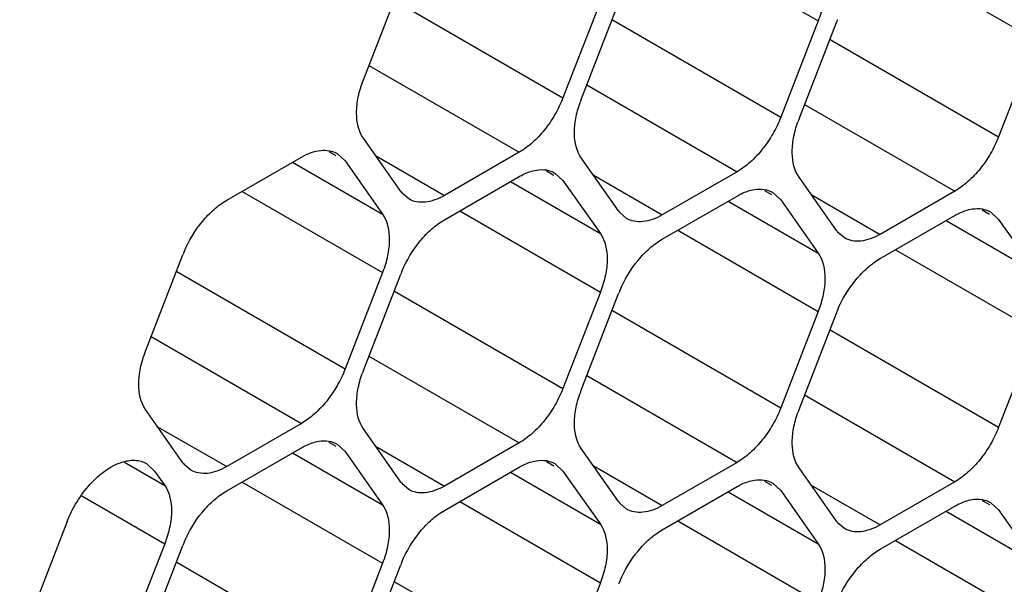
# Model space of a CAD drawing. Header units: inches. Extents: x 0 to 34, y 0 to 22.
# Tile 59 of 124: x 7.569 to 7.776, y 14.099 to 14.217. Entities that reach past the tile are written whole.
import ezdxf

# ---------------------------------------------------------------- set-up
doc = ezdxf.new("R2010")
doc.units = ezdxf.units.IN
doc.header["$LTSCALE"] = 1.87
doc.header["$MEASUREMENT"] = 0
doc.layers.get('0').update_dxf_attribs({"linetype": 'CONTINUOUS'})

msp = doc.modelspace()

# ---------------------------------------------------------------- linework, layer by layer
at = {"color": 7, "linetype": 'CONTINUOUS'}
for p, q in [((7.7074375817, 14.2340409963), (7.7369267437, 14.2170143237)), ((7.7531549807, 14.2299603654), (7.7826441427, 14.2129336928)), ((7.6414716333, 14.2046240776), (7.6493132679, 14.224834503)), ((7.648012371, 14.2212982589), (7.6833677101, 14.2008845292)), ((7.6912093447, 14.2210949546), (7.6833677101, 14.2008845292)), ((7.6871890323, 14.2005434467), (7.6950306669, 14.2207538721)), ((7.6937297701, 14.217217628), (7.7290851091, 14.1968038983)), ((7.7369267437, 14.2170143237), (7.7290851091, 14.1968038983)), ((7.7329064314, 14.1964628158), (7.7407480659, 14.2166732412)), ((7.7394471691, 14.2131369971), (7.7748025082, 14.1927232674)), ((7.7826441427, 14.2129336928), (7.7748025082, 14.1927232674)), ((7.6426507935, 14.2076631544), (7.6741821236, 14.1894573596)), ((7.6883681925, 14.2035825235), (7.7198995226, 14.1853767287)), ((7.7340855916, 14.1995018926), (7.7656169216, 14.1812960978)), ((7.6493132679, 14.1812219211), (7.6414716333, 14.1923770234)), ((7.6342090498, 14.1896101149), (7.6357096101, 14.1887437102)), ((7.6359642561, 14.1891847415), (7.6376503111, 14.1876231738)), ((7.6741821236, 14.1894573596), (7.6584988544, 14.1804020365)), ((7.6127814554, 14.1793877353), (7.6284647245, 14.1884430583)), ((7.6266083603, 14.1873712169), (7.6454919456, 14.1764680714)), ((7.6376503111, 14.1876231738), (7.6454919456, 14.1764680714)), ((7.6440080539, 14.1887688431), (7.6584988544, 14.1804020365)), ((7.6950306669, 14.1771412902), (7.6871890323, 14.1882963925)), ((7.6799264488, 14.185529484), (7.6814270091, 14.1846630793)), ((7.6816816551, 14.1851041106), (7.6833677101, 14.1835425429)), ((7.6897254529, 14.1846882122), (7.7042162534, 14.1763214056)), ((7.7198995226, 14.1853767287), (7.7042162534, 14.1763214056)), ((7.6584988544, 14.1753071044), (7.6741821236, 14.1843624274)), ((7.6723257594, 14.183290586), (7.6912093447, 14.1723874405)), ((7.6833677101, 14.1835425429), (7.6912093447, 14.1723874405)), ((7.7407480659, 14.1730606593), (7.7329064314, 14.1842157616)), ((7.6160027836, 14.1812476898), (7.6454919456, 14.1642210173)), ((7.6509990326, 14.1796598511), (7.6495802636, 14.1808711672)), ((7.7256438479, 14.1814488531), (7.7271444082, 14.1805824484)), ((7.7273990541, 14.1810234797), (7.7290851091, 14.179461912)), ((7.735442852, 14.1806075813), (7.7499336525, 14.1722407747)), ((7.7656169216, 14.1812960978), (7.7499336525, 14.1722407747)), ((7.7042162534, 14.1712264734), (7.7198995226, 14.1802817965)), ((7.7180431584, 14.1792099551), (7.7369267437, 14.1683068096)), ((7.7290851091, 14.179461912), (7.7369267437, 14.1683068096)), ((7.6617201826, 14.1771670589), (7.6912093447, 14.1601403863)), ((7.6967164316, 14.1755792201), (7.6952976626, 14.1767905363)), ((7.7713612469, 14.1773682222), (7.7728618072, 14.1765018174)), ((7.7731164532, 14.1769428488), (7.7748025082, 14.175381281)), ((7.7499336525, 14.1671458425), (7.7656169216, 14.1762011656)), ((7.7637605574, 14.1751293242), (7.7826441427, 14.1642261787)), ((7.7748025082, 14.175381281), (7.7826441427, 14.1642261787)), ((7.7074375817, 14.173086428), (7.7369267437, 14.1560597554)), ((7.7424338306, 14.1714985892), (7.7410150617, 14.1727099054)), ((7.7531549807, 14.1690057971), (7.7826441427, 14.1519791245)), ((7.5957542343, 14.1477501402), (7.6035958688, 14.1679605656)), ((7.602294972, 14.1644243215), (7.6376503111, 14.1440105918)), ((7.6454919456, 14.1642210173), (7.6376503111, 14.1440105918)), ((7.6414716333, 14.1436695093), (7.6493132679, 14.1638799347)), ((7.648012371, 14.1603436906), (7.6833677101, 14.1399299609)), ((7.6912093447, 14.1601403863), (7.6833677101, 14.1399299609)), ((7.6871890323, 14.1395888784), (7.6950306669, 14.1597993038)), ((7.6937297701, 14.1562630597), (7.7290851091, 14.13584933)), ((7.7369267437, 14.1560597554), (7.7290851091, 14.13584933)), ((7.7329064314, 14.1355082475), (7.7407480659, 14.1557186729)), ((7.7394471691, 14.1521824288), (7.7748025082, 14.1317686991)), ((7.7826441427, 14.1519791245), (7.7748025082, 14.1317686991)), ((7.5969333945, 14.150789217), (7.6284647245, 14.1325834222)), ((7.6426507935, 14.1467085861), (7.6741821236, 14.1285027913)), ((7.6883681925, 14.1426279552), (7.7198995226, 14.1244221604)), ((7.7340855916, 14.1385473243), (7.7656169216, 14.1203415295)), ((7.6035958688, 14.1243479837), (7.5957542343, 14.1355030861)), ((7.5982906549, 14.1318949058), (7.6127814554, 14.1235280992)), ((7.6284647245, 14.1325834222), (7.6127814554, 14.1235280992)), ((7.6493132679, 14.1202673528), (7.6414716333, 14.1314224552)), ((7.6127814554, 14.118433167), (7.6284647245, 14.12748849)), ((7.6342090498, 14.1286555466), (7.6357096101, 14.1277891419)), ((7.6359642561, 14.1282301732), (7.6376503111, 14.1266686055)), ((7.6440080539, 14.1278142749), (7.6584988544, 14.1194474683)), ((7.6741821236, 14.1285027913), (7.6584988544, 14.1194474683)), ((7.6950306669, 14.1161867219), (7.6871890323, 14.1273418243)), ((7.6266083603, 14.1264166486), (7.6454919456, 14.1155135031)), ((7.6376503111, 14.1266686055), (7.6454919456, 14.1155135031)), ((7.5913388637, 14.1244647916), (7.5997745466, 14.119594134)), ((7.595974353, 14.1241546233), (7.5976631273, 14.1225977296)), ((7.6052816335, 14.1227859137), (7.6038628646, 14.1239972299)), ((7.6584988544, 14.1143525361), (7.6741821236, 14.1234078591)), ((7.6799264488, 14.1245749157), (7.6814270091, 14.123708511)), ((7.6816816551, 14.1241495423), (7.6833677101, 14.1225879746)), ((7.6897254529, 14.123733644), (7.7042162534, 14.1153668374)), ((7.7198995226, 14.1244221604), (7.7042162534, 14.1153668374)), ((7.7407480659, 14.112106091), (7.7329064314, 14.1232611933)), ((7.5976631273, 14.1225977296), (7.5997745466, 14.119594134)), ((7.6723257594, 14.1223360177), (7.6912093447, 14.1114328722)), ((7.6833677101, 14.1225879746), (7.6912093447, 14.1114328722)), ((7.6160027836, 14.1202931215), (7.6454919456, 14.103266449)), ((7.6509990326, 14.1187052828), (7.6495802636, 14.119916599)), ((7.7042162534, 14.1102719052), (7.7198995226, 14.1193272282)), ((7.7256438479, 14.1204942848), (7.7271444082, 14.1196278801)), ((7.7273990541, 14.1200689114), (7.7290851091, 14.1185073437)), ((7.735442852, 14.119653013), (7.7499336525, 14.1112862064)), ((7.7656169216, 14.1203415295), (7.7499336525, 14.1112862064)), ((7.5824023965, 14.1173775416), (7.5997745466, 14.1073470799)), ((7.7180431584, 14.1182553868), (7.7369267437, 14.1073522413)), ((7.7290851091, 14.1185073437), (7.7369267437, 14.1073522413)), ((7.6617201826, 14.1162124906), (7.6912093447, 14.0991858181)), ((7.6967164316, 14.1146246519), (7.6952976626, 14.115835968)), ((7.7499336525, 14.1061912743), (7.7656169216, 14.1152465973)), ((7.7713612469, 14.1164136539), (7.7728618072, 14.1155472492)), ((7.7731164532, 14.1159882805), (7.7748025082, 14.1144267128)), ((7.7748025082, 14.1144267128), (7.7826441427, 14.1032716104)), ((7.7637605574, 14.1141747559), (7.7826441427, 14.1032716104)), ((7.5792919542, 14.1119904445), (7.5693389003, 14.0863382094)), ((7.7074375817, 14.1121318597), (7.7369267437, 14.0951051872)), ((7.7424338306, 14.110544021), (7.7410150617, 14.1117553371)), ((7.5997745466, 14.1073470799), (7.591932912, 14.0871366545)), ((7.5957542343, 14.086795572), (7.6035958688, 14.1070059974)), ((7.7531549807, 14.1080512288), (7.7826441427, 14.0910245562)), ((7.602294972, 14.1034697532), (7.6376503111, 14.0830560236)), ((7.6454919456, 14.103266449), (7.6376503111, 14.0830560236)), ((7.6414716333, 14.082714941), (7.6493132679, 14.1029253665)), ((7.648012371, 14.0993891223), (7.6833677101, 14.0789753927)), ((7.6912093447, 14.0991858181), (7.6833677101, 14.0789753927))]:
    msp.add_line(p, q, dxfattribs=at)
for centre, radius, start, end in [((7.7632656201, 14.2079345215), 0.0241537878, 157.2968945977, 158.7895258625), ((7.709189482, 14.1920065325), 0.023598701, 158.7920724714, 160.428423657), ((7.754906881, 14.1879259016), 0.023598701, 158.7920724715, 160.4284236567), ((7.6540355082, 14.1845395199), 0.0057711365, 215.0898687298, 219.4673072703), ((7.6997529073, 14.180458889), 0.0057711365, 215.0898687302, 219.4673072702), ((7.7454703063, 14.1763782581), 0.0057711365, 215.0898687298, 219.4673072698), ((7.626113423, 14.159221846), 0.0241537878, 157.2968945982, 158.7895258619), ((7.671830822, 14.1551412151), 0.0241537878, 157.2968945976, 158.7895258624), ((7.7175482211, 14.1510605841), 0.0241537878, 157.2968945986, 158.789525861), ((7.7632656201, 14.1469799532), 0.0241537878, 157.296894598, 158.789525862), ((7.663472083, 14.1351325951), 0.023598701, 158.792072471, 160.4284236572), ((7.709189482, 14.1310519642), 0.023598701, 158.7920724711, 160.4284236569), ((7.754906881, 14.1269713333), 0.023598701, 158.7920724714, 160.4284236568), ((7.6083181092, 14.1276655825), 0.0057711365, 215.0898687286, 219.467307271), ((7.6540355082, 14.1235849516), 0.0057711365, 215.0898687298, 219.4673072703), ((7.6997529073, 14.1195043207), 0.0057711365, 215.0898687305, 219.4673072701), ((7.7454703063, 14.1154236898), 0.0057711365, 215.0898687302, 219.4673072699), ((7.626113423, 14.0982672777), 0.0241537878, 157.2968945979, 158.7895258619), ((7.671830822, 14.0941866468), 0.0241537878, 157.2968945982, 158.7895258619), ((7.717548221, 14.0901060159), 0.0241537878, 157.2968945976, 158.7895258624)]:
    msp.add_arc(centre, radius, start, end, dxfattribs=at)
for points, knots in [([(7.7369267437, 14.2292613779), (7.7379791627, 14.2277642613), (7.738570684, 14.2246148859), (7.7380647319, 14.2204611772), (7.737374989, 14.2181695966), (7.7369267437, 14.2170143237)], [0, 0, 0, 0, 0.4354565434, 0.7051324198, 1, 1, 1, 1]), ([(7.6414716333, 14.1923770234), (7.6404192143, 14.1938741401), (7.639827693, 14.1970235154), (7.6403336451, 14.2011772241), (7.641023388, 14.2034688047), (7.6414716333, 14.2046240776)], [0, 0, 0, 0, 0.4354565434, 0.7051324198, 1, 1, 1, 1]), ([(7.6833677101, 14.2008845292), (7.682898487, 14.1996751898), (7.6817646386, 14.1973272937), (7.6795997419, 14.1941433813), (7.6770784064, 14.1914548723), (7.6751625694, 14.1900234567), (7.6741821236, 14.1894573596)], [0, 0, 0, 0, 0.2610993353, 0.522460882, 0.7721201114, 1, 1, 1, 1]), ([(7.6871890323, 14.1882963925), (7.6861888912, 14.1897191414), (7.6855767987, 14.1926784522), (7.6859648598, 14.1966264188), (7.6865614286, 14.1988067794), (7.6869542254, 14.1999117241)], [0, 0, 0, 0, 0.4368183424, 0.7054520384, 1, 1, 1, 1]), ([(7.7290851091, 14.1968038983), (7.7286158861, 14.1955945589), (7.7274820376, 14.1932466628), (7.7253171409, 14.1900627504), (7.7227958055, 14.1873742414), (7.7208799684, 14.1859428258), (7.7198995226, 14.1853767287)], [0, 0, 0, 0, 0.2610993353, 0.522460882, 0.7721201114, 1, 1, 1, 1]), ([(7.7329064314, 14.1842157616), (7.7319062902, 14.1856385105), (7.7312941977, 14.1885978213), (7.7316822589, 14.1925457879), (7.7322788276, 14.1947261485), (7.7326716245, 14.1958310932)], [0, 0, 0, 0, 0.4368183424, 0.7054520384, 1, 1, 1, 1]), ([(7.7748025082, 14.1927232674), (7.7743332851, 14.191513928), (7.7731994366, 14.1891660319), (7.7710345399, 14.1859821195), (7.7685132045, 14.1832936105), (7.7665973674, 14.1818621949), (7.7656169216, 14.1812960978)], [0, 0, 0, 0, 0.2610993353, 0.522460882, 0.7721201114, 1, 1, 1, 1]), ([(7.6284647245, 14.1884430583), (7.6291221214, 14.188822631), (7.6304319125, 14.1894439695), (7.6324434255, 14.1899326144), (7.6343330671, 14.1898856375), (7.6354698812, 14.1894716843), (7.6359645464, 14.1891852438)], [0, 0, 0, 0, 0.2893482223, 0.5490113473, 0.7821190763, 1, 1, 1, 1]), ([(7.6741821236, 14.1843624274), (7.6744827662, 14.1845360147), (7.6756268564, 14.1851404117), (7.6768738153, 14.1855705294), (7.677809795, 14.1857184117)], [0, 0, 0, 0, 0.2681277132, 1, 1, 1, 1]), ([(7.677809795, 14.1857184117), (7.6784916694, 14.185826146), (7.6798421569, 14.1858629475), (7.6811314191, 14.1854234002), (7.6816819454, 14.1851046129)], [0, 0, 0, 0, 0.5204180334, 1, 1, 1, 1]), ([(7.7198995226, 14.1802817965), (7.7202001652, 14.1804553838), (7.7213442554, 14.1810597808), (7.7225912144, 14.1814898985), (7.723527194, 14.1816377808)], [0, 0, 0, 0, 0.2681277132, 1, 1, 1, 1]), ([(7.723527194, 14.1816377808), (7.7242090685, 14.1817455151), (7.7255595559, 14.1817823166), (7.7268488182, 14.1813427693), (7.7273993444, 14.181023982)], [0, 0, 0, 0, 0.5204180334, 1, 1, 1, 1]), ([(7.6038311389, 14.1685441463), (7.604789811, 14.1708360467), (7.6067102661, 14.1740451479), (7.6100054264, 14.1774865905), (7.6118432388, 14.1788460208), (7.6127814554, 14.1793877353)], [0, 0, 0, 0, 0.5227410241, 0.7720403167, 1, 1, 1, 1]), ([(7.6584988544, 14.1804020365), (7.6578414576, 14.1800224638), (7.6565316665, 14.1794011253), (7.6545201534, 14.1789124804), (7.6526305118, 14.1789594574), (7.6514936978, 14.1793734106), (7.6509990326, 14.1796598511)], [0, 0, 0, 0, 0.2893482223, 0.5490113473, 0.7821190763, 1, 1, 1, 1]), ([(7.6454919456, 14.1764680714), (7.6465443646, 14.1749709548), (7.6471358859, 14.1718215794), (7.6466299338, 14.1676678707), (7.6459401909, 14.1653762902), (7.6454919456, 14.1642210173)], [0, 0, 0, 0, 0.4354565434, 0.7051324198, 1, 1, 1, 1]), ([(7.7656169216, 14.1762011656), (7.7659175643, 14.1763747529), (7.7670616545, 14.1769791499), (7.7683086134, 14.1774092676), (7.7692445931, 14.1775571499)], [0, 0, 0, 0, 0.2681277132, 1, 1, 1, 1]), ([(7.7692445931, 14.1775571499), (7.7699264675, 14.1776648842), (7.771276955, 14.1777016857), (7.7725662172, 14.1772621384), (7.7731167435, 14.1769433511)], [0, 0, 0, 0, 0.5204180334, 1, 1, 1, 1]), ([(7.649548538, 14.1644635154), (7.65050721, 14.1667554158), (7.6524276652, 14.169964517), (7.6557228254, 14.1734059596), (7.6575606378, 14.1747653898), (7.6584988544, 14.1753071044)], [0, 0, 0, 0, 0.5227410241, 0.7720403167, 1, 1, 1, 1]), ([(7.7042162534, 14.1763214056), (7.7035588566, 14.1759418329), (7.7022490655, 14.1753204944), (7.7002375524, 14.1748318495), (7.6983479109, 14.1748788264), (7.6972110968, 14.1752927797), (7.6967164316, 14.1755792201)], [0, 0, 0, 0, 0.2893482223, 0.5490113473, 0.7821190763, 1, 1, 1, 1]), ([(7.6912093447, 14.1723874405), (7.6922617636, 14.1708903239), (7.6928532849, 14.1677409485), (7.6923473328, 14.1635872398), (7.69165759, 14.1612956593), (7.6912093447, 14.1601403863)], [0, 0, 0, 0, 0.4354565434, 0.7051324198, 1, 1, 1, 1]), ([(7.695265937, 14.1603828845), (7.696224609, 14.1626747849), (7.6981450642, 14.1658838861), (7.7014402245, 14.1693253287), (7.7032780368, 14.1706847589), (7.7042162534, 14.1712264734)], [0, 0, 0, 0, 0.5227410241, 0.7720403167, 1, 1, 1, 1]), ([(7.7499336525, 14.1722407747), (7.7492762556, 14.171861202), (7.7479664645, 14.1712398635), (7.7459549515, 14.1707512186), (7.7440653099, 14.1707981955), (7.7429284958, 14.1712121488), (7.7424338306, 14.1714985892)], [0, 0, 0, 0, 0.2893482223, 0.5490113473, 0.7821190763, 1, 1, 1, 1]), ([(7.7369267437, 14.1683068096), (7.7379791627, 14.166809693), (7.738570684, 14.1636603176), (7.7380647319, 14.1595066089), (7.737374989, 14.1572150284), (7.7369267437, 14.1560597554)], [0, 0, 0, 0, 0.4354565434, 0.7051324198, 1, 1, 1, 1]), ([(7.740983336, 14.1563022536), (7.7419420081, 14.158594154), (7.7438624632, 14.1618032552), (7.7471576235, 14.1652446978), (7.7489954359, 14.166604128), (7.7499336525, 14.1671458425)], [0, 0, 0, 0, 0.5227410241, 0.7720403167, 1, 1, 1, 1]), ([(7.5957542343, 14.1355030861), (7.5947018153, 14.1370002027), (7.594110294, 14.140149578), (7.5946162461, 14.1443032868), (7.595305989, 14.1465948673), (7.5957542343, 14.1477501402)], [0, 0, 0, 0, 0.4354565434, 0.7051324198, 1, 1, 1, 1]), ([(7.6376503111, 14.1440105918), (7.637181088, 14.1428012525), (7.6360472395, 14.1404533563), (7.6338823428, 14.1372694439), (7.6313610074, 14.1345809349), (7.6294451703, 14.1331495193), (7.6284647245, 14.1325834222)], [0, 0, 0, 0, 0.2610993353, 0.522460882, 0.7721201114, 1, 1, 1, 1]), ([(7.6414716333, 14.1314224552), (7.6404714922, 14.132845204), (7.6398593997, 14.1358045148), (7.6402474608, 14.1397524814), (7.6408440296, 14.141932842), (7.6412368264, 14.1430377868)], [0, 0, 0, 0, 0.4368183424, 0.7054520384, 1, 1, 1, 1]), ([(7.6833677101, 14.1399299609), (7.682898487, 14.1387206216), (7.6817646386, 14.1363727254), (7.6795997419, 14.133188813), (7.6770784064, 14.130500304), (7.6751625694, 14.1290688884), (7.6741821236, 14.1285027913)], [0, 0, 0, 0, 0.2610993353, 0.522460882, 0.7721201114, 1, 1, 1, 1]), ([(7.6871890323, 14.1273418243), (7.6861888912, 14.1287645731), (7.6855767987, 14.1317238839), (7.6859648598, 14.1356718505), (7.6865614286, 14.1378522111), (7.6869542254, 14.1389571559)], [0, 0, 0, 0, 0.4368183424, 0.7054520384, 1, 1, 1, 1]), ([(7.7290851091, 14.13584933), (7.7286158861, 14.1346399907), (7.7274820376, 14.1322920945), (7.7253171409, 14.1291081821), (7.7227958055, 14.1264196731), (7.7208799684, 14.1249882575), (7.7198995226, 14.1244221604)], [0, 0, 0, 0, 0.2610993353, 0.522460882, 0.7721201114, 1, 1, 1, 1]), ([(7.7329064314, 14.1232611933), (7.7319062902, 14.1246839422), (7.7312941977, 14.127643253), (7.7316822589, 14.1315912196), (7.7322788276, 14.1337715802), (7.7326716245, 14.134876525)], [0, 0, 0, 0, 0.4368183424, 0.7054520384, 1, 1, 1, 1]), ([(7.7748025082, 14.1317686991), (7.7743332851, 14.1305593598), (7.7731994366, 14.1282114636), (7.7710345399, 14.1250275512), (7.7685132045, 14.1223390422), (7.7665973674, 14.1209076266), (7.7656169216, 14.1203415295)], [0, 0, 0, 0, 0.2610993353, 0.522460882, 0.7721201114, 1, 1, 1, 1]), ([(7.632092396, 14.1288444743), (7.6327742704, 14.1289522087), (7.6341247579, 14.1289890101), (7.6354140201, 14.1285494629), (7.6359645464, 14.1282306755)], [0, 0, 0, 0, 0.5204180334, 1, 1, 1, 1]), ([(7.6284647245, 14.12748849), (7.6287653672, 14.1276620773), (7.6299094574, 14.1282664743), (7.6311564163, 14.128696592), (7.632092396, 14.1288444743)], [0, 0, 0, 0, 0.2681277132, 1, 1, 1, 1]), ([(7.5906827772, 14.1244232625), (7.5915956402, 14.1247268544), (7.593013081, 14.1249825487), (7.5948198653, 14.1247037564), (7.5956147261, 14.1243679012), (7.5959765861, 14.1241584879)], [0, 0, 0, 0, 0.5302695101, 0.7695492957, 1, 1, 1, 1]), ([(7.6741821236, 14.1234078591), (7.6744827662, 14.1235814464), (7.6756268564, 14.1241858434), (7.6768738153, 14.1246159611), (7.677809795, 14.1247638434)], [0, 0, 0, 0, 0.2681277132, 1, 1, 1, 1]), ([(7.677809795, 14.1247638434), (7.6784916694, 14.1248715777), (7.6798421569, 14.1249083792), (7.6811314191, 14.1244688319), (7.6816819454, 14.1241500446)], [0, 0, 0, 0, 0.5204180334, 1, 1, 1, 1]), ([(7.5792919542, 14.1119904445), (7.5798553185, 14.1134424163), (7.5812557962, 14.1162309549), (7.5839794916, 14.1198793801), (7.5871198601, 14.1227290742), (7.5895026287, 14.1240307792), (7.5906827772, 14.1244232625)], [0, 0, 0, 0, 0.2698408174, 0.5372260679, 0.7845164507, 1, 1, 1, 1]), ([(7.6127814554, 14.1235280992), (7.6121240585, 14.1231485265), (7.6108142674, 14.122527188), (7.6088027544, 14.1220385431), (7.6069131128, 14.12208552), (7.6057762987, 14.1224994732), (7.6052816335, 14.1227859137)], [0, 0, 0, 0, 0.2893482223, 0.5490113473, 0.7821190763, 1, 1, 1, 1]), ([(7.7198995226, 14.1193272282), (7.7202001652, 14.1195008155), (7.7213442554, 14.1201052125), (7.7225912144, 14.1205353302), (7.723527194, 14.1206832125)], [0, 0, 0, 0, 0.2681277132, 1, 1, 1, 1]), ([(7.723527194, 14.1206832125), (7.7242090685, 14.1207909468), (7.7255595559, 14.1208277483), (7.7268488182, 14.120388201), (7.7273993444, 14.1200694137)], [0, 0, 0, 0, 0.5204180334, 1, 1, 1, 1]), ([(7.5997745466, 14.119594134), (7.6008269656, 14.1180970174), (7.6014184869, 14.1149476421), (7.6009125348, 14.1107939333), (7.6002227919, 14.1085023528), (7.5997745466, 14.1073470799)], [0, 0, 0, 0, 0.4354565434, 0.7051324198, 1, 1, 1, 1]), ([(7.6584988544, 14.1194474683), (7.6578414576, 14.1190678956), (7.6565316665, 14.118446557), (7.6545201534, 14.1179579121), (7.6526305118, 14.1180048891), (7.6514936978, 14.1184188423), (7.6509990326, 14.1187052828)], [0, 0, 0, 0, 0.2893482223, 0.5490113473, 0.7821190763, 1, 1, 1, 1]), ([(7.6038311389, 14.1075895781), (7.604789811, 14.1098814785), (7.6067102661, 14.1130905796), (7.6100054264, 14.1165320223), (7.6118432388, 14.1178914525), (7.6127814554, 14.118433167)], [0, 0, 0, 0, 0.5227410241, 0.7720403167, 1, 1, 1, 1]), ([(7.7656169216, 14.1152465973), (7.7659175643, 14.1154201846), (7.7670616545, 14.1160245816), (7.7683086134, 14.1164546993), (7.7692445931, 14.1166025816)], [0, 0, 0, 0, 0.2681277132, 1, 1, 1, 1]), ([(7.7692445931, 14.1166025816), (7.7699264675, 14.1167103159), (7.771276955, 14.1167471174), (7.7725662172, 14.1163075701), (7.7731167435, 14.1159887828)], [0, 0, 0, 0, 0.5204180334, 1, 1, 1, 1]), ([(7.6454919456, 14.1155135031), (7.6465443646, 14.1140163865), (7.6471358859, 14.1108670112), (7.6466299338, 14.1067133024), (7.6459401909, 14.1044217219), (7.6454919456, 14.103266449)], [0, 0, 0, 0, 0.4354565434, 0.7051324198, 1, 1, 1, 1]), ([(7.7042162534, 14.1153668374), (7.7035588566, 14.1149872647), (7.7022490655, 14.1143659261), (7.7002375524, 14.1138772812), (7.6983479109, 14.1139242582), (7.6972110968, 14.1143382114), (7.6967164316, 14.1146246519)], [0, 0, 0, 0, 0.2893482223, 0.5490113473, 0.7821190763, 1, 1, 1, 1]), ([(7.649548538, 14.1035089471), (7.65050721, 14.1058008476), (7.6524276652, 14.1090099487), (7.6557228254, 14.1124513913), (7.6575606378, 14.1138108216), (7.6584988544, 14.1143525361)], [0, 0, 0, 0, 0.5227410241, 0.7720403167, 1, 1, 1, 1]), ([(7.6912093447, 14.1114328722), (7.6922617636, 14.1099357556), (7.6928532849, 14.1067863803), (7.6923473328, 14.1026326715), (7.69165759, 14.100341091), (7.6912093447, 14.0991858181)], [0, 0, 0, 0, 0.4354565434, 0.7051324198, 1, 1, 1, 1]), ([(7.695265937, 14.0994283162), (7.696224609, 14.1017202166), (7.6981450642, 14.1049293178), (7.7014402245, 14.1083707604), (7.7032780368, 14.1097301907), (7.7042162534, 14.1102719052)], [0, 0, 0, 0, 0.5227410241, 0.7720403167, 1, 1, 1, 1]), ([(7.7499336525, 14.1112862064), (7.7492762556, 14.1109066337), (7.7479664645, 14.1102852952), (7.7459549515, 14.1097966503), (7.7440653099, 14.1098436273), (7.7429284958, 14.1102575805), (7.7424338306, 14.110544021)], [0, 0, 0, 0, 0.2893482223, 0.5490113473, 0.7821190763, 1, 1, 1, 1]), ([(7.7369267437, 14.1073522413), (7.7379791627, 14.1058551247), (7.738570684, 14.1027057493), (7.7380647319, 14.0985520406), (7.737374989, 14.0962604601), (7.7369267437, 14.0951051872)], [0, 0, 0, 0, 0.4354565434, 0.7051324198, 1, 1, 1, 1]), ([(7.740983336, 14.0953476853), (7.7419420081, 14.0976395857), (7.7438624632, 14.1008486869), (7.7471576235, 14.1042901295), (7.7489954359, 14.1056495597), (7.7499336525, 14.1061912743)], [0, 0, 0, 0, 0.5227410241, 0.7720403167, 1, 1, 1, 1])]:
    msp.add_open_spline(points, degree=3, knots=knots, dxfattribs=at)

doc.saveas('drawing.dxf')
